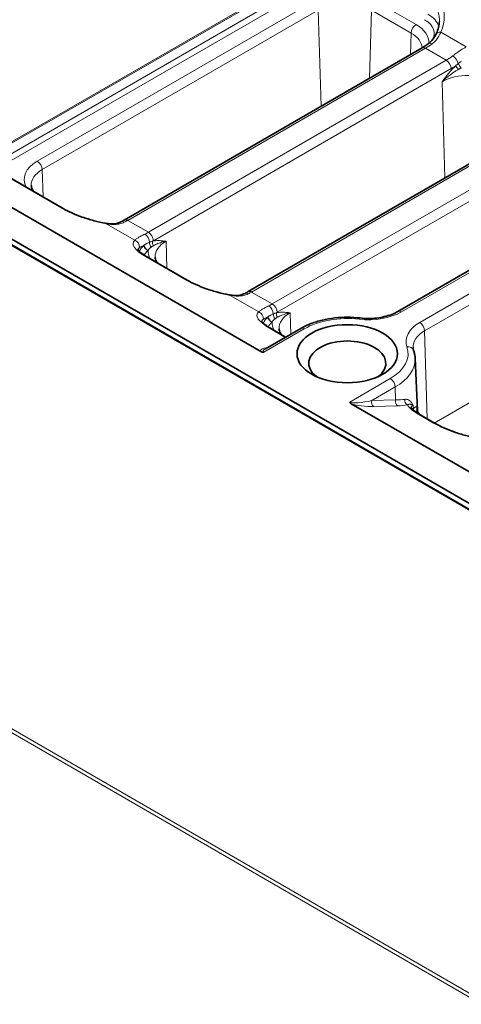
# Model space of a CAD drawing. Header units: millimetres. Extents: x 10 to 830, y 10 to 584.
# Tile 158 of 174: x 692 to 710, y 494 to 536. Entities that reach past the tile are written whole.
import ezdxf

# ---------------------------------------------------------------- set-up
doc = ezdxf.new("R2010")
doc.units = ezdxf.units.MM
doc.header["$LTSCALE"] = 2
doc.layers.add('Sichtbar (ISO)', color=7, linetype='Continuous', lineweight=35)
doc.layers.add('Sichtbar schmal (ISO)', color=7, linetype='Continuous', lineweight=18)

msp = doc.modelspace()

# ---------------------------------------------------------------- linework, layer by layer
at = {"layer": 'Sichtbar (ISO)'}
for p, q in [((695.99150876, 527.08661837), (708.73657823, 534.44498765)), ((701.29480962, 524.02475619), (714.03987909, 531.38312548)), ((701.83282233, 521.47042497), (687.33512726, 529.84067318)), ((718.90421161, 529.6437926), (707.70106139, 523.1756508)), ((686.1669618, 529.16623254), (766.7676296, 482.63141529)), ((686.00378254, 529.00728149), (766.60445034, 482.47246423)), ((690.76619852, 529.08732095), (693.38249361, 527.57680228)), ((696.9887382, 525.494736), (698.68579447, 524.5149401)), ((703.54519401, 522.44962241), (702.03191011, 521.57592754)), ((702.29203906, 522.43287382), (702.89870152, 522.08261708)), ((708.44000588, 521.17655016), (708.53556441, 518.94293886)), ((749.56292429, 493.91343772), (705.7079981, 519.23309111)), ((708.68573373, 518.74147248), (709.29239619, 518.39121574))]:
    msp.add_line(p, q, dxfattribs=at)
msp.add_ellipse((705.53673786, 521.37154793), major_axis=(-2.15, 0), ratio=0.5773502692, dxfattribs=at)
for centre, major_axis, ratio, start_param, end_param in [((705.53673786, 520.96329964), (-1.65, 0), 0.5773502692, 2.4981298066, 6.9266481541), ((702.71699093, 521.62504848), (0.78519543, 0.15875042), 0.2078665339, 2.5875120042, 2.5875274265), ((701.9699687, 521.63078988), (0.24360751, -0.01806738), 0.8101421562, 4.175639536, 4.7326682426), ((705.97847204, 519.31126113), (-0.33595906, 0.006481), 0.4137956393, 0.079540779, 0.6430116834)]:
    msp.add_ellipse(centre, major_axis=major_axis, ratio=ratio, start_param=start_param, end_param=end_param, dxfattribs=at)
for points in [[(709.35077875, 535.06329855), (709.42747153, 535.23600171), (709.47167632, 535.41321324), (709.47864772, 535.57616839)], [(708.73657821, 534.44498764), (708.82896786, 534.49832886), (708.92307171, 534.5608284), (709.01662073, 534.6312541)], [(702.89870141, 522.08261725), (702.90050207, 522.08157765), (702.9023077, 522.0805376), (702.90411824, 522.07949714)]]:
    msp.add_open_spline(points, degree=3, dxfattribs=at)
for points, knots in [([(709.01662054, 534.63125395), (709.11903577, 534.70835491), (709.20572033, 534.80616155), (709.30258081, 534.96347022), (709.32819987, 535.0124546), (709.35077895, 535.063299)], [0, 0, 0, 0, 0.047162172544, 0.047162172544, 0.066928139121, 0.066928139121, 0.066928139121, 0.066928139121]), ([(692.01100087, 528.56270505), (692.01226933, 528.53305574), (692.01737067, 528.50309715), (692.03679811, 528.44033114), (692.0512039, 528.40750851), (692.08407559, 528.35191534), (692.09900279, 528.33000806), (692.11637793, 528.30779451)], [0.81009338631, 0.81009338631, 0.81009338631, 0.81009338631, 0.96223397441, 0.96223397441, 1.1143745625, 1.1143745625, 1.20957823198, 1.20957823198, 1.20957823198, 1.20957823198]), ([(693.3824935, 527.57680234), (693.49107246, 527.51411445), (693.61803578, 527.44990863), (693.89229605, 527.32730283), (694.04310825, 527.26760894), (694.36116293, 527.1558014), (694.5323693, 527.10339676), (694.8661361, 527.01509349), (695.03201703, 526.97838379), (695.18741833, 526.95062226)], [0, 0, 0, 0, 0.04760323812, 0.04760323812, 0.09631954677, 0.09631954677, 0.14903607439, 0.14903607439, 0.20215244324, 0.20215244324, 0.20215244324, 0.20215244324]), ([(695.18741812, 526.95062229), (695.3435776, 526.92272592), (695.49628181, 526.91837334), (695.7068841, 526.95441903), (695.77924062, 526.97718715), (695.84328684, 527.00806018)], [0, 0, 0, 0, 0.054617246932, 0.054617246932, 0.087017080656, 0.087017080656, 0.087017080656, 0.087017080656]), ([(695.84328619, 527.00805987), (695.85303521, 527.0127594), (695.86281439, 527.0175671), (695.88242866, 527.02739822), (695.89226374, 527.03242163), (695.91198544, 527.04268336), (695.92187205, 527.04792169), (695.94169241, 527.05861231), (695.95162617, 527.06406461), (695.97153647, 527.07518212), (695.98151302, 527.08084732), (695.99150879, 527.08661838)], [4.627279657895, 4.627279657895, 4.627279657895, 4.627279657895, 4.644301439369, 4.644301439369, 4.661323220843, 4.661323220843, 4.678345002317, 4.678345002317, 4.695366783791, 4.695366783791, 4.712388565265, 4.712388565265, 4.712388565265, 4.712388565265]), ([(696.57316343, 525.82995793), (696.57316343, 525.82995793), (696.57316851, 525.82994457), (696.5735816, 525.82889635), (696.58403525, 525.80738399), (696.63596897, 525.74788492), (696.67438501, 525.71106158), (696.78330406, 525.6240999), (696.8595899, 525.57163083), (696.96117348, 525.51079537), (696.97481989, 525.50277176), (696.98873832, 525.49473593)], [0.0222176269, 0.0222176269, 0.0222176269, 0.0222176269, 0.02317997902, 0.02317997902, 0.0600985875, 0.0600985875, 0.09407933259, 0.09407933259, 0.13439362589, 0.13439362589, 0.14049580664, 0.14049580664, 0.14049580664, 0.14049580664]), ([(697.31430173, 525.50084287), (697.31557019, 525.47119356), (697.32067153, 525.44123498), (697.34009897, 525.37846896), (697.35450476, 525.34564633), (697.38737645, 525.29005316), (697.40230365, 525.26814589), (697.41967879, 525.24593233)], [0.81009338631, 0.81009338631, 0.81009338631, 0.81009338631, 0.9622339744, 0.9622339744, 1.1143745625, 1.1143745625, 1.20957823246, 1.20957823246, 1.20957823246, 1.20957823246]), ([(698.68579436, 524.51494017), (698.79437331, 524.45225227), (698.92133664, 524.38804645), (699.19559691, 524.26544065), (699.34640911, 524.20574676), (699.66446379, 524.09393923), (699.83567016, 524.04153458), (700.16943696, 523.95323131), (700.33531789, 523.91652161), (700.49071919, 523.88876008)], [0, 0, 0, 0, 0.04760323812, 0.04760323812, 0.09631954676, 0.09631954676, 0.14903607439, 0.14903607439, 0.20215244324, 0.20215244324, 0.20215244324, 0.20215244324]), ([(700.49071898, 523.88876012), (700.64687846, 523.86086374), (700.79958267, 523.85651116), (701.01018496, 523.89255685), (701.08254148, 523.91532497), (701.1465877, 523.946198)], [0, 0, 0, 0, 0.054617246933, 0.054617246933, 0.087017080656, 0.087017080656, 0.087017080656, 0.087017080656]), ([(701.14658704, 523.94619769), (701.15633607, 523.95089722), (701.16611525, 523.95570492), (701.18572952, 523.96553604), (701.1955646, 523.97055945), (701.2152863, 523.98082118), (701.22517291, 523.98605951), (701.24499327, 523.99675013), (701.25492703, 524.00220243), (701.27483733, 524.01331994), (701.28481387, 524.01898514), (701.29480965, 524.0247562)], [4.627279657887, 4.627279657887, 4.627279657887, 4.627279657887, 4.644301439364, 4.644301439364, 4.661323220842, 4.661323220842, 4.678345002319, 4.678345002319, 4.695366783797, 4.695366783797, 4.712388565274, 4.712388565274, 4.712388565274, 4.712388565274]), ([(706.08283824, 522.89892568), (705.90389507, 522.91962508), (705.72187033, 522.93009545), (705.35777692, 522.93032899), (705.17571725, 522.92009213), (704.81769271, 522.87915486), (704.641736, 522.84845816), (704.30179511, 522.76729025), (704.13781557, 522.71682693), (703.82724079, 522.59708755), (703.68064031, 522.52782237), (703.54519401, 522.44962241)], [5.30004888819, 5.30004888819, 5.30004888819, 5.30004888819, 5.49667617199, 5.49667617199, 5.69330345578, 5.69330345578, 5.88993073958, 5.88993073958, 6.08655802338, 6.08655802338, 6.28318530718, 6.28318530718, 6.28318530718, 6.28318530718]), ([(707.70106139, 523.1756508), (707.62334425, 523.13078079), (707.53576246, 523.08911736), (707.34493685, 523.01554622), (707.24171074, 522.98363245), (707.02450064, 522.93176905), (706.91052587, 522.91181483), (706.67712024, 522.88512674), (706.55769594, 522.87839083), (706.31887247, 522.87854402), (706.1994793, 522.88543313), (706.08283824, 522.89892568)], [3.14159265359, 3.14159265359, 3.14159265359, 3.14159265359, 3.33821993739, 3.33821993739, 3.53484722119, 3.53484722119, 3.73147450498, 3.73147450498, 3.92810178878, 3.92810178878, 4.12472907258, 4.12472907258, 4.12472907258, 4.12472907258]), ([(701.87646429, 522.76809574), (701.87646429, 522.76809574), (701.87646937, 522.76808238), (701.87688241, 522.76703429), (701.8873358, 522.74552227), (701.9392691, 522.68602347), (701.977685, 522.64920016), (702.08660375, 522.56223857), (702.16288907, 522.50976977), (702.26447284, 522.44893408), (702.27811998, 522.44091002), (702.29203918, 522.43287375)], [0.02221757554, 0.02221757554, 0.02221757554, 0.02221757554, 0.02317980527, 0.02317980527, 0.06009834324, 0.06009834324, 0.09407914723, 0.09407914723, 0.13439330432, 0.13439330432, 0.14049581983, 0.14049581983, 0.14049581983, 0.14049581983]), ([(702.61760259, 522.43898069), (702.61887105, 522.40933139), (702.62397239, 522.3793728), (702.64339983, 522.31660678), (702.65780562, 522.28378415), (702.69067731, 522.22819099), (702.7056045, 522.20628371), (702.72297965, 522.18407015)], [0.81009338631, 0.81009338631, 0.81009338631, 0.81009338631, 0.9622339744, 0.9622339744, 1.1143745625, 1.1143745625, 1.20957823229, 1.20957823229, 1.20957823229, 1.20957823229]), ([(708.35178085, 521.63265555), (708.35209327, 521.62535296), (708.35262493, 521.61803807), (708.35413533, 521.60335094), (708.35511409, 521.59597863), (708.35753373, 521.58114706), (708.35897464, 521.57368775), (708.36233899, 521.55865754), (708.36426246, 521.55108661), (708.36861624, 521.5358146), (708.37104659, 521.52811352), (708.3737437, 521.52034149)], [0.81009338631, 0.81009338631, 0.81009338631, 0.81009338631, 0.84470199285, 0.84470199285, 0.87931059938, 0.87931059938, 0.91391920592, 0.91391920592, 0.94852781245, 0.94852781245, 0.98313641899, 0.98313641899, 0.98313641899, 0.98313641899]), ([(708.44000588, 521.17655016), (708.4390081, 521.19987248), (708.43731159, 521.22316943), (708.43253233, 521.26964312), (708.42944963, 521.29281979), (708.4219179, 521.33898676), (708.41746892, 521.36197701), (708.40723211, 521.40771001), (708.40144431, 521.43045273), (708.38856342, 521.47563584), (708.38147036, 521.49807622), (708.3737437, 521.52034149)], [3.9516860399, 3.9516860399, 3.9516860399, 3.9516860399, 3.98629464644, 3.98629464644, 4.02090325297, 4.02090325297, 4.05551185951, 4.05551185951, 4.09012046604, 4.09012046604, 4.12472907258, 4.12472907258, 4.12472907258, 4.12472907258]), ([(708.27015934, 519.07669363), (708.27015934, 519.07669363), (708.27016387, 519.07668172), (708.27055256, 519.07569299), (708.28092988, 519.0542703), (708.33272658, 518.99486251), (708.37109848, 518.95804706), (708.47990165, 518.87112617), (708.55607764, 518.81870132), (708.65775121, 518.75777773), (708.67160292, 518.74963112), (708.68573457, 518.74147211)], [0.02220543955, 0.02220543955, 0.02220543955, 0.02220543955, 0.02311302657, 0.02311302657, 0.06001733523, 0.06001733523, 0.09400972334, 0.09400972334, 0.13430125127, 0.13430125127, 0.14049696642, 0.14049696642, 0.14049696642, 0.14049696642]), ([(708.52037048, 519.03101606), (708.52163894, 519.00136675), (708.52674028, 518.97140817), (708.54616772, 518.90864215), (708.56057351, 518.87581952), (708.59310109, 518.82080833), (708.60756165, 518.79951072), (708.62433528, 518.7779173)], [0.8100933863, 0.8100933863, 0.8100933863, 0.8100933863, 0.9622339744, 0.9622339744, 1.1143745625, 1.1143745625, 1.2069889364, 1.2069889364, 1.2069889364, 1.2069889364]), ([(709.29239608, 518.39121581), (709.40095815, 518.32853766), (709.52789919, 518.26434187), (709.80213097, 518.14174423), (709.95293948, 518.08204966), (710.27098901, 517.9702394), (710.44219433, 517.91783285), (710.77598743, 517.82951837), (710.94189582, 517.79280152), (711.09732091, 517.76503572)], [0, 0, 0, 0, 0.04759594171, 0.04759594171, 0.09631175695, 0.09631175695, 0.14902793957, 0.14902793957, 0.20215245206, 0.20215245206, 0.20215245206, 0.20215245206])]:
    msp.add_open_spline(points, degree=3, knots=knots, dxfattribs=at)
at = {"layer": 'Sichtbar schmal (ISO)'}
for p, q in [((690.7545061, 530.18194879), (703.49965156, 537.54027247)), ((703.54754778, 537.51261968), (690.80247831, 530.15425039)), ((703.75539387, 537.1966605), (691.0103244, 529.83829121)), ((703.89395793, 536.98602104), (691.14888847, 529.62765176)), ((704.07918124, 536.42010914), (692.270498, 529.60236269)), ((708.47921871, 535.44031324), (706.78216243, 536.42010914)), ((704.29118405, 536.06130888), (692.48250081, 529.24356243)), ((704.29118405, 536.06130888), (704.41341517, 531.9490083)), ((706.57015963, 536.06130888), (706.48345189, 533.14414456)), ((708.2672159, 535.08151298), (706.57015963, 536.06130888)), ((708.2672159, 535.08151298), (708.23977068, 534.15815568)), ((709.53516445, 535.11161938), (710.61808839, 534.48639295)), ((696.14150876, 527.07175972), (708.88657823, 534.43012901)), ((708.88657823, 534.43012901), (709.77008745, 533.92003472)), ((709.77008745, 533.92003472), (697.02501798, 526.56166543)), ((709.98209026, 533.56123446), (697.23702079, 526.20286517)), ((709.594485, 532.99944846), (709.71671613, 528.88714618)), ((701.44480962, 524.00989754), (714.18987909, 531.36826683)), ((715.07338831, 530.85817254), (702.32831884, 523.49980325)), ((715.28539112, 530.49937228), (702.54032165, 523.14100299)), ((719.05421161, 529.62893395), (707.85106139, 523.16079215)), ((692.5171932, 528.0763837), (692.48250081, 529.24356243)), ((708.63579976, 522.70772324), (719.83847631, 529.17559157)), ((685.95378254, 529.0023286), (766.55445033, 482.46751136)), ((690.70599375, 529.10127799), (693.32228884, 527.59075931)), ((708.84780257, 522.34892298), (720.05047912, 528.81679131)), ((697.02501798, 526.56166543), (696.14150876, 527.07175972)), ((695.22445575, 526.92906233), (696.44548383, 526.22410143)), ((697.82049406, 525.01452152), (697.78580167, 526.18170025)), ((696.92853343, 525.50869303), (698.6255897, 524.52889714)), ((720.17255629, 524.70967021), (709.26053415, 518.4096113)), ((701.74878469, 523.16223926), (700.52775661, 523.86720015)), ((702.32831884, 523.49980325), (701.44480962, 524.00989754)), ((703.11638227, 522.20204784), (703.08910253, 523.11983807)), ((703.69519401, 522.43476376), (701.96027441, 521.43310742)), ((702.23183429, 522.44683085), (702.83849673, 522.09657408)), ((708.95972986, 518.58328074), (708.84780257, 522.34892298)), ((705.6433621, 519.30667572), (707.3782817, 520.30833209)), ((706.5856694, 519.36951711), (707.59028451, 519.94953183)), ((707.59028451, 519.94953183), (707.60667557, 519.39807683)), ((707.60667557, 519.39807683), (706.5856694, 519.36951711)), ((707.68814729, 519.1396662), (706.66714121, 519.11110647)), ((708.36008641, 519.16802102), (708.36598624, 519.02201377)), ((708.52658448, 518.97904855), (708.52156862, 519.09658217)), ((708.62552895, 518.75542949), (709.23219142, 518.40517278)), ((748.66571667, 472.13944616), (686.38979587, 508.09446579)), ((748.595006, 472.01697166), (686.3190852, 507.97199131))]:
    msp.add_line(p, q, dxfattribs=at)
for centre, major_axis, ratio, start_param, end_param in [((707.8348349, 535.22587832), (1.62833011, 0), 0.5773502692, 0.1358099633, 0.7853981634), ((708.47921871, 535.19536427), (0.15, 0.25980762), 0.5773502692, 0.7853981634, 2.3212879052), ((707.12772811, 534.66002978), (1.91129633, 0), 0.5773502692, 6.2727863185, 7.0685834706), ((707.8348349, 535.06827807), (1.42845194, 0), 0.5773502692, 5.9179350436, 7.0685834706), ((707.12772811, 534.4236294), (1.61147908, 0), 0.5773502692, 0.024296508, 0.7853981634), ((709.62495968, 534.94154132), (-0.27418083, 0.12175743), 0.459139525, 5.240206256, 6.2831869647), ((708.95561673, 536.42841819), (1.32020907, 2.12076833), 0.5543440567, 3.9457883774, 4.102935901), ((709.19705325, 534.39157909), (-0.18043253, 0.23967499), 0.4767984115, 5.4329266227, 6.283186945), ((708.88657823, 534.18518003), (-0.15, 0.25980762), 0.5773502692, 5.4977871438, 6.2831853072), ((709.70104808, 535.99804324), (-1.17361622, -2.20527448), 0.5994742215, 0.7650724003, 0.9222199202), ((709.77008745, 533.67508574), (-0.15, 0.25980762), 0.5773502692, 3.961897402, 5.4977871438), ((710.07886113, 533.88246708), (-0.18267122, 0.23797316), 0.4831041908, 3.9293656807, 5.4284276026), ((710.42943901, 533.70692907), (0.12793716, -0.1537273), 0.4518785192, 3.9109338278, 5.1281239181), ((710.7339727, 532.34156312), (-1.61147908, 0), 0.5773502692, 3.926990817, 5.4977842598), ((709.91303403, 535.88452495), (-1.32393775, -2.46530838), 0.5971477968, 0.7673250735, 0.8702288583), ((710.32631732, 533.61497423), (0.13722551, -0.14549625), 0.3910328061, 3.8476095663, 4.9384502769), ((693.62198859, 528.82207923), (-1.91129633, 0), 0.5773502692, 5.4977871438, 6.5876608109), ((692.270498, 529.35741371), (-0.15, 0.25980762), 0.5773502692, 3.961897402, 5.4977871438), ((693.62198859, 528.58567885), (-1.61147908, 0), 0.5773502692, 5.4977871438, 6.3078805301), ((693.23249361, 527.31699466), (0.15, 0.25980762), 0.5773502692, 0, 0.3483148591), ((694.67955494, 527.64207922), (-1.91251999, 0.56537491), 0.2848692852, 0.8693213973, 1.9426774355), ((695.97355572, 526.73781952), (-0.13026955, 0.27024035), 0.6260220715, 5.5424892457, 6.2831853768), ((696.14150876, 526.82681074), (-0.15, 0.25980762), 0.5773502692, 5.4977871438, 6.2831853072), ((696.21054496, 529.07003529), (1.32019693, 2.12075317), 0.5543449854, 3.8606648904, 3.9457875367), ((695.13466052, 526.65529767), (0.05275776, 0.2953246), 0.4337954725, 5.9687294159, 6.2831865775), ((698.28511131, 525.56020721), (-1.91189067, 0.56526169), 0.2849333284, 6.0792052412, 7.152716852), ((696.3556886, 525.95033678), (-0.18284475, 0.23783986), 0.9435005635, 3.9543895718, 5.2840617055), ((696.95598261, 528.63965433), (-1.17360868, -2.20525346), 0.5994731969, 0.6799501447, 0.7650728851), ((696.85656503, 526.22801385), (-0.12888517, 0.27090333), 0.6225964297, 4.0962650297, 5.5456835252), ((697.02501798, 526.31671646), (-0.15, 0.25980762), 0.5773502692, 3.961897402, 5.4977871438), ((697.34889069, 526.11021445), (0.03694782, -0.19655752), 0.7227039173, 4.1847178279, 5.2232417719), ((697.16796574, 528.52615574), (-1.32393807, -2.46530796), 0.5971476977, 0.7524368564, 0.7673247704), ((698.92528945, 525.52381667), (-1.61147908, 0), 0.5773502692, 5.4977871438, 6.3078805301), ((698.21818267, 525.50956901), (-1.62833011, 0), 0.5773502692, 5.7264203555, 6.0308986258), ((697.00547119, 525.95108372), (0.13600911, -0.14663397), 0.69318032, 3.8182894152, 5.3541796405), ((697.01503008, 525.95986063), (0.13451779, -0.14800326), 0.6892004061, 3.8360425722, 5.3611765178), ((698.21818267, 525.35196876), (-1.42845194, 0), 0.5773502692, 5.726420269, 5.9997898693), ((697.01111603, 525.78104717), (0.07806278, 0.07245617), 0.0824188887, 1.4444311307, 1.5666086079), ((698.92528945, 525.76021705), (-1.91129633, 0), 0.5773502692, 6.2502435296, 6.5876608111), ((697.21011537, 526.07624743), (0.06054584, -0.19061532), 0.67358599, 4.1849176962, 5.3545863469), ((696.8387382, 525.23492838), (0.15, 0.25980762), 0.5773502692, 0, 0.3483148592), ((698.53579447, 524.25513248), (0.15, 0.25980762), 0.5773502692, 0, 0.3483148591), ((699.9828558, 524.58021704), (-1.91251999, 0.56537491), 0.2848692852, 0.8693213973, 1.9426774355), ((700.43796138, 523.59343549), (0.05275776, 0.2953246), 0.4337954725, 5.9687294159, 6.2831865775), ((701.27685658, 523.67595734), (-0.13026955, 0.27024035), 0.6260220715, 5.5424892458, 6.2831853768), ((701.44480962, 523.76494857), (-0.15, 0.25980762), 0.5773502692, 5.4977871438, 6.2831853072), ((701.51384582, 526.00817311), (1.32019693, 2.12075317), 0.5543449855, 3.8606648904, 3.9457875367), ((702.25928346, 525.57779216), (-1.17360868, -2.20525346), 0.599473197, 0.6799501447, 0.7650728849), ((702.15986589, 523.16615167), (-0.12888517, 0.27090333), 0.6225964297, 4.0962650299, 5.5456835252), ((702.32831884, 523.25485428), (-0.15, 0.25980762), 0.5773502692, 3.961897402, 5.4977871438), ((703.58848836, 522.49833), (-1.91196693, 0.56527592), 0.2849282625, 6.0792084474, 7.1526976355), ((701.65898946, 522.8884746), (-0.18284475, 0.23783986), 0.9435005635, 3.9543895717, 5.2840617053), ((703.52148353, 522.44770683), (-1.62833011, 0), 0.5773502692, 5.7264203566, 6.0308986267), ((702.30877206, 522.88922154), (0.13600911, -0.14663397), 0.6931803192, 3.8182894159, 5.3541796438), ((702.31833094, 522.89799845), (0.13451779, -0.14800326), 0.689200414, 3.8360425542, 5.361176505), ((702.51341623, 523.01438526), (0.06054584, -0.19061532), 0.6735859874, 4.1849176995, 5.3545863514), ((702.65219155, 523.04835227), (0.03694782, -0.19655752), 0.7227039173, 4.1847178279, 5.2232417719), ((702.4712666, 525.46429356), (-1.32393807, -2.46530796), 0.5971476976, 0.7524368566, 0.7673247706), ((704.22859031, 522.46195449), (-1.61147908, 0), 0.5773502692, 5.4977871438, 6.3078805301), ((705.53673786, 521.37154793), (-2.60433628, 0), 0.5773502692, 4.5146507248, 5.4977871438), ((706.44030828, 523.97529084), (-1.99510618, 0), 0.5773502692, 1.3730580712, 2.3561944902), ((706.04836536, 522.60091289), (0.03447288, 0.29801279), 0.1604025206, 0, 0.6247864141), ((707.85106139, 522.91584318), (-0.15, 0.25980762), 0.5773502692, 5.4977871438, 6.2831853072), ((703.52148353, 522.29010658), (-1.42845194, 0), 0.5773502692, 5.7264202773, 5.9997898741), ((702.14203906, 522.1730662), (0.15, 0.25980762), 0.5773502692, 0, 0.3483148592), ((702.31442231, 522.7191046), (0.07833952, 0.07271878), 0.0827104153, 1.4444029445, 1.5661458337), ((704.22859031, 522.69835487), (-1.91129633, 0), 0.5773502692, 6.2502435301, 6.587660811), ((703.69519401, 522.18981479), (-0.15, 0.25980762), 0.5773502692, 5.4977871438, 6.2831853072), ((710.04655287, 521.89322456), (-1.99510618, 0), 0.5773502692, 5.4977871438, 6.4809235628), ((708.63579976, 522.46277427), (0.15, -0.25980762), 0.5773502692, 0.8203047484, 2.3561944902), ((702.74870186, 521.82280948), (0.14999996, 0.25980756), 0.5773502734, 0.0000016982, 0.3483166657), ((710.04655287, 521.65682418), (-1.69528893, 0), 0.5773502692, 5.4977871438, 6.3078805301), ((702.65683274, 521.44259029), (-0.83480878, 0.06393503), 0.2346642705, 5.4098448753, 6.463163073), ((702.71699093, 521.62504848), (0.78519543, 0.15875042), 0.2078665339, 2.5875274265, 3.3729103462), ((705.53673786, 521.37154793), (2.60433628, 0), 0.5773502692, 5.4977871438, 6.4809235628), ((708.09032451, 521.42198723), (0.28341919, 0.09835426), 0.8005858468, 0, 1.2998053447), ((705.53673786, 521.13514755), (2.90415353, 0), 0.5773502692, 5.4977871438, 6.3078805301), ((707.3782817, 520.06338312), (0.15, -0.25980762), 0.5773502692, 0.8203047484, 2.3561944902), ((706.40004733, 519.49860138), (-0.78516224, -0.15873649), 0.2078660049, 0.2313161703, 1.7672540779), ((706.34014098, 519.31606848), (-0.83500076, 0.06400113), 0.2346069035, 0.7301675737, 1.9910956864), ((706.72700444, 519.29361636), (0.00559226, -0.19992166), 0.7588481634, 4.3018370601, 5.8410112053), ((707.74801078, 519.32217597), (0.00559225, -0.1999218), 0.7588480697, 4.3018370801, 5.841009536), ((705.58064327, 520.59161106), (-2.90984546, 0.90881981), 0.2659589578, 2.4205328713, 2.632067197), ((705.56968804, 520.38784027), (-3.05847454, 0.89247125), 0.2860278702, 2.4159045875, 2.6295860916), ((708.17075242, 519.36373353), (0.03715371, -0.19651871), 0.8570817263, 4.261263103, 5.7116306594), ((708.55626032, 518.99237136), (0.14948683, -0.13286718), 0.887912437, 3.7690050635, 4.116987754), ((710.1313582, 519.05398986), (-1.61147908, 0), 0.5773502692, 6.2373902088, 6.3078805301), ((708.53573373, 518.48166485), (0.15, 0.25980762), 0.5773502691, 0, 0.3483148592), ((709.14239619, 518.13140812), (0.15, 0.25980762), 0.5773502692, 0, 0.3483148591)]:
    msp.add_ellipse(centre, major_axis=major_axis, ratio=ratio, start_param=start_param, end_param=end_param, dxfattribs=at)
for points in [[(709.53516445, 535.11161938), (709.55833155, 535.163789), (709.59903287, 535.26715054), (709.64413063, 535.41835848), (709.67448943, 535.56780143), (709.68992009, 535.71303906), (709.69092486, 535.85354011), (709.6778965, 535.98843717), (709.65136473, 536.11683874), (709.61193304, 536.23801998), (709.56019363, 536.35158993), (709.49628234, 536.45761259), (709.42148807, 536.55457148), (709.3346912, 536.64399079), (709.23624082, 536.72466584), (709.16441484, 536.77137786), (709.12682981, 536.79307786)], [(697.20755536, 526.18611526), (697.19154138, 526.18073359), (697.15987723, 526.17001904), (697.11343095, 526.15368636), (697.08345633, 526.14258271), (697.06869513, 526.13695395)], [(702.51085622, 523.12425308), (702.49484226, 523.11887142), (702.46317814, 523.10815687), (702.41673185, 523.0918242), (702.38675721, 523.08072053), (702.37199599, 523.07509177)], [(702.83849673, 522.09657409), (702.85431964, 522.08743891), (702.87034544, 522.07835824), (702.88653618, 522.06934613)], [(708.11088896, 519.18122373), (708.12090964, 519.16491611), (708.14396993, 519.13185567), (708.18742007, 519.08093496), (708.23948251, 519.02885988), (708.29989784, 518.97582444), (708.36801764, 518.92234316), (708.44283859, 518.86896525), (708.52797422, 518.81329865), (708.59173919, 518.77493842), (708.62552895, 518.75542947)], [(708.36598624, 519.02201377), (708.35746528, 519.0117418), (708.34932809, 519.00005568), (708.34193918, 518.98748281)], [(709.23219142, 518.40517278), (709.26850464, 518.3842074), (709.34347222, 518.34273298), (709.46092583, 518.28262184), (709.58780266, 518.22235345), (709.72128678, 518.16345866), (709.8610635, 518.10609124), (710.00656411, 518.05057306), (710.15752095, 517.99711919), (710.31295546, 517.94620225), (710.47225316, 517.8981821), (710.63272306, 517.8539267), (710.79845745, 517.81252606), (710.96715062, 517.77502565), (711.07865976, 517.75342603), (711.13435833, 517.74347579)]]:
    msp.add_open_spline(points, degree=3, dxfattribs=at)
for points, knots in [([(709.47864773, 535.57616832), (709.48019436, 535.61232049), (709.480268, 535.64790141), (709.4789043, 535.68283153), (709.47730265, 535.72385675), (709.47371805, 535.76398405), (709.46822292, 535.80308236), (709.46272779, 535.84218066), (709.45532279, 535.88024999), (709.44609235, 535.91718412), (709.43686191, 535.95411825), (709.42580757, 535.98991805), (709.41300709, 536.02452471), (709.40020662, 536.05913138), (709.38566326, 536.09254639), (709.36940334, 536.12478164), (709.35314341, 536.15701688), (709.33515781, 536.18807022), (709.31562221, 536.21771478), (709.2960866, 536.24735934), (709.27501873, 536.27560351), (709.25225198, 536.30266969), (709.22948523, 536.32973586), (709.20500652, 536.35561505), (709.17889424, 536.38013288), (709.15278197, 536.40465071), (709.1250299, 536.42780368), (709.0959236, 536.44934447), (709.0668173, 536.47088526), (709.03636631, 536.4908208), (709.00462223, 536.50914852)], [0.29632640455, 0.29632640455, 0.29632640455, 0.29632640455, 0.35714285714, 0.35714285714, 0.35714285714, 0.42857142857, 0.42857142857, 0.42857142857, 0.5, 0.5, 0.5, 0.57142857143, 0.57142857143, 0.57142857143, 0.64285714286, 0.64285714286, 0.64285714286, 0.71428571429, 0.71428571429, 0.71428571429, 0.78571428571, 0.78571428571, 0.78571428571, 0.85714285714, 0.85714285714, 0.85714285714, 0.92857142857, 0.92857142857, 0.92857142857, 1, 1, 1, 1]), ([(709.16387921, 534.61436126), (709.19054178, 534.63441019), (709.21573703, 534.655357), (709.23924998, 534.67668697), (709.26276293, 534.69801693), (709.28459786, 534.7197074), (709.30584533, 534.74270375), (709.3270928, 534.76570009), (709.34775032, 534.79001093), (709.36805735, 534.81626224), (709.38836437, 534.84251355), (709.4083193, 534.87071131), (709.42772523, 534.90112539), (709.44713117, 534.93153946), (709.46598765, 534.96417121), (709.48400139, 534.99920769), (709.50201514, 535.03424417), (709.5191857, 535.07168644), (709.53516445, 535.11161938)], [0, 0, 0, 0, 0.16666666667, 0.16666666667, 0.16666666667, 0.33333333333, 0.33333333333, 0.33333333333, 0.5, 0.5, 0.5, 0.66666666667, 0.66666666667, 0.66666666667, 0.83333333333, 0.83333333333, 0.83333333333, 0.9999999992, 0.9999999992, 0.9999999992, 0.9999999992]), ([(710.61808839, 534.48639295), (710.58053269, 534.46417414), (710.54453146, 534.4424375), (710.51024204, 534.42135881), (710.47595261, 534.40028011), (710.44337787, 534.37985224), (710.41199297, 534.35983524), (710.38060806, 534.33981824), (710.35041807, 534.32019965), (710.31987288, 534.29994639), (710.28932769, 534.27969312), (710.25842168, 534.25882397), (710.22741083, 534.2373754), (710.19639997, 534.21592683), (710.16528132, 534.19390811), (710.13487351, 534.17183), (710.1044657, 534.14975189), (710.07477139, 534.12760068), (710.04568709, 534.10524924)], [0.00000000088, 0.00000000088, 0.00000000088, 0.00000000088, 0.16666666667, 0.16666666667, 0.16666666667, 0.33333333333, 0.33333333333, 0.33333333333, 0.5, 0.5, 0.5, 0.66666666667, 0.66666666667, 0.66666666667, 0.83333333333, 0.83333333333, 0.83333333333, 1, 1, 1, 1]), ([(710.28920799, 533.77714436), (710.27784028, 533.76798086), (710.2664243, 533.75868161), (710.25521632, 533.74947531), (710.24400834, 533.74026901), (710.23300859, 533.73115556), (710.22139798, 533.72146461), (710.20978736, 533.71177367), (710.19756588, 533.70150522), (710.18498219, 533.69087516)], [0, 0, 0, 0, 0.3333333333, 0.3333333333, 0.3333333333, 0.6666666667, 0.6666666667, 0.6666666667, 1, 1, 1, 1]), ([(710.42210398, 533.87157789), (710.40739943, 533.86225821), (710.39265497, 533.85258984), (710.37818991, 533.8427518), (710.37668121, 533.84172569), (710.37517551, 533.84069786), (710.37367181, 533.83966752), (710.36075841, 533.83081916), (710.34798764, 533.82178306), (710.33476538, 533.8120749), (710.32000346, 533.80123628), (710.30469036, 533.78955223), (710.28920801, 533.77714439)], [0.00000005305, 0.00000005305, 0.00000005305, 0.00000005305, 0.33333333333, 0.33333333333, 0.33333333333, 0.36809986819, 0.36809986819, 0.36809986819, 0.66666666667, 0.66666666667, 0.66666666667, 1, 1, 1, 1]), ([(710.18498215, 533.69087513), (710.15092937, 533.65875781), (710.11617799, 533.62413596), (710.08120976, 533.58763244), (710.04624152, 533.55112892), (710.01105599, 533.51274396), (709.97413779, 533.47082083), (709.9372196, 533.4288977), (709.89856716, 533.38343726), (709.85849395, 533.33479944), (709.81842074, 533.28616162), (709.77692439, 533.23434771), (709.73307799, 533.17848481), (709.68923159, 533.12262191), (709.64303155, 533.06271196), (709.5944897, 532.99945202)], [0.00000006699, 0.00000006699, 0.00000006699, 0.00000006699, 0.2, 0.2, 0.2, 0.4, 0.4, 0.4, 0.6, 0.6, 0.6, 0.8, 0.8, 0.8, 1, 1, 1, 1]), ([(710.30162887, 533.53006815), (710.26276101, 533.50815104), (710.22217875, 533.48403124), (710.18080841, 533.45811173), (710.13943807, 533.43219223), (710.09725764, 533.40449789), (710.05253762, 533.37355955), (710.00781759, 533.3426212), (709.96057315, 533.30842452), (709.91151158, 533.2709042), (709.86245, 533.23338389), (709.81156007, 533.19254376), (709.75861389, 533.14748008), (709.70566771, 533.1024164), (709.65068243, 533.05311894), (709.5944897, 532.99945202)], [0, 0, 0, 0, 0.2, 0.2, 0.2, 0.4, 0.4, 0.4, 0.6, 0.6, 0.6, 0.8, 0.8, 0.8, 1, 1, 1, 1]), ([(710.41755912, 533.59195683), (710.40513067, 533.58574719), (710.39256148, 533.5793144), (710.38017375, 533.57283727), (710.36778601, 533.56636013), (710.35557757, 533.55984477), (710.34258915, 533.55277607), (710.32960073, 533.54570737), (710.31583445, 533.53807965), (710.30162889, 533.53006817)], [0.0000003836, 0.0000003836, 0.0000003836, 0.0000003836, 0.33333333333, 0.33333333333, 0.33333333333, 0.66666666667, 0.66666666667, 0.66666666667, 0.99999981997, 0.99999981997, 0.99999981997, 0.99999981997]), ([(695.22445575, 526.92906233), (695.27071495, 526.92005127), (695.31510682, 526.91314578), (695.35711987, 526.90812485), (695.39913292, 526.90310391), (695.43875634, 526.89993228), (695.47758266, 526.89831364), (695.51640897, 526.89669499), (695.55444731, 526.89666482), (695.59099829, 526.89815078), (695.62754927, 526.89963674), (695.66260635, 526.90260815), (695.69732259, 526.90714174), (695.73203884, 526.91167532), (695.76641765, 526.91779209), (695.80018493, 526.92561394), (695.83395222, 526.93343579), (695.8671096, 526.94297063), (695.89908424, 526.9541014), (695.93105887, 526.96523217), (695.96184939, 526.9779462), (695.99157747, 526.9922878)], [0, 0, 0, 0, 0.1428571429, 0.1428571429, 0.1428571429, 0.2857142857, 0.2857142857, 0.2857142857, 0.4285714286, 0.4285714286, 0.4285714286, 0.5714285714, 0.5714285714, 0.5714285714, 0.7142857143, 0.7142857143, 0.7142857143, 0.8571428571, 0.8571428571, 0.8571428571, 1, 1, 1, 1]), ([(696.87458678, 526.48248214), (696.84617001, 526.46897319), (696.81896567, 526.45568617), (696.79315822, 526.44276307), (696.76735076, 526.42983998), (696.74293852, 526.41726257), (696.71932738, 526.40471487), (696.69571625, 526.39216717), (696.67290915, 526.37966986), (696.65126551, 526.36738781), (696.62962187, 526.35510575), (696.60913829, 526.34302086), (696.58954671, 526.33093078), (696.56995513, 526.31884069), (696.55125875, 526.30675894), (696.53375724, 526.29474467), (696.51625574, 526.28273039), (696.49994947, 526.27078596), (696.48514638, 526.25899767), (696.4703433, 526.24720939), (696.45704249, 526.23557404), (696.44548383, 526.22410143)], [0, 0, 0, 0, 0.14285714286, 0.14285714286, 0.14285714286, 0.28571428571, 0.28571428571, 0.28571428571, 0.42857142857, 0.42857142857, 0.42857142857, 0.57142857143, 0.57142857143, 0.57142857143, 0.71428571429, 0.71428571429, 0.71428571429, 0.85714285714, 0.85714285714, 0.85714285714, 0.9999999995, 0.9999999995, 0.9999999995, 0.9999999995]), ([(697.78580167, 526.18170025), (697.74200735, 526.18690364), (697.70018135, 526.19165624), (697.66125864, 526.19548124), (697.62233593, 526.19930625), (697.58631857, 526.20220255), (697.54987286, 526.20423189), (697.51342714, 526.20626123), (697.47655373, 526.20742325), (697.43863836, 526.20718744), (697.40072299, 526.20695164), (697.36176614, 526.20531775), (697.32311849, 526.20192154), (697.28447087, 526.19852533), (697.24613285, 526.19336658), (697.20755542, 526.18611527)], [0, 0, 0, 0, 0.2, 0.2, 0.2, 0.4, 0.4, 0.4, 0.6, 0.6, 0.6, 0.8, 0.8, 0.8, 0.99999989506, 0.99999989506, 0.99999989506, 0.99999989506]), ([(697.78580167, 526.18170025), (697.73614811, 526.17137889), (697.69059936, 526.16062653), (697.64960759, 526.14989641), (697.60861582, 526.13916628), (697.57211551, 526.12850382), (697.53657739, 526.11709548), (697.50103927, 526.10568714), (697.46651101, 526.0935143), (697.43257619, 526.08028662), (697.39864138, 526.06705894), (697.36531382, 526.05275794), (697.3336631, 526.03781218), (697.30201238, 526.02286642), (697.27203085, 526.00729274), (697.2430389, 525.99082018)], [0, 0, 0, 0, 0.2, 0.2, 0.2, 0.4, 0.4, 0.4, 0.6, 0.6, 0.6, 0.8, 0.8, 0.8, 1, 1, 1, 1]), ([(696.64435251, 525.91211099), (696.63075128, 525.90468528), (696.61924571, 525.89651405), (696.60980058, 525.88766926), (696.60035545, 525.87882448), (696.59296509, 525.86930775), (696.5875581, 525.8591409), (696.5821511, 525.84897405), (696.57873468, 525.83815558), (696.57727279, 525.82676361), (696.57709782, 525.82540015), (696.5769508, 525.82402848), (696.57683161, 525.82264868)], [0.00000000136, 0.00000000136, 0.00000000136, 0.00000000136, 0.07692307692, 0.07692307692, 0.07692307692, 0.15384615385, 0.15384615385, 0.15384615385, 0.23076923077, 0.23076923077, 0.23076923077, 0.23997583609, 0.23997583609, 0.23997583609, 0.23997583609]), ([(696.83578074, 526.00636671), (696.82135327, 525.99957511), (696.80721916, 525.99289182), (696.79346652, 525.98634954), (696.78913421, 525.98428861), (696.78483979, 525.98224169), (696.78058589, 525.98020963), (696.76566378, 525.97308145), (696.75123885, 525.96613741), (696.73739183, 525.9593984), (696.73476063, 525.95811786), (696.73215038, 525.95684474), (696.72956167, 525.95557917), (696.71464251, 525.94828549), (696.70044091, 525.9412424), (696.68715014, 525.93450833), (696.6859983, 525.93392472), (696.68485329, 525.93334343), (696.68371523, 525.93276448), (696.66944541, 525.92550516), (696.6562656, 525.9186149), (696.64435251, 525.91211099)], [0, 0, 0, 0, 0.1901116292, 0.1901116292, 0.1901116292, 0.25, 0.25, 0.25, 0.4600806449, 0.4600806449, 0.4600806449, 0.5, 0.5, 0.5, 0.7300617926, 0.7300617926, 0.7300617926, 0.75, 0.75, 0.75, 1, 1, 1, 1]), ([(696.84638714, 526.01425645), (696.84520809, 526.01338706), (696.84402918, 526.01251527), (696.84285041, 526.01164102), (696.84167164, 526.01076676), (696.84049303, 526.00989004), (696.83931476, 526.00901097), (696.83813652, 526.00813192), (696.83695862, 526.00725053), (696.83578082, 526.00636677)], [0.00000148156, 0.00000148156, 0.00000148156, 0.00000148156, 0.33333333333, 0.33333333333, 0.33333333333, 0.66666666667, 0.66666666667, 0.66666666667, 0.99999255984, 0.99999255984, 0.99999255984, 0.99999255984]), ([(697.06869508, 526.13695393), (697.04966092, 526.129472), (697.01428335, 526.11421728), (696.96857974, 526.09143852), (696.9295755, 526.0695587), (696.89650572, 526.04909698), (696.86872744, 526.03044364), (696.85335372, 526.01939322), (696.84638715, 526.01425646)], [0.00000014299, 0.00000014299, 0.00000014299, 0.00000014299, 0.16666666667, 0.33333333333, 0.5, 0.66666666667, 0.83333333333, 1, 1, 1, 1]), ([(697.14356256, 525.92941896), (697.13219025, 525.92161706), (697.12167573, 525.91357905), (697.11197468, 525.90551289), (697.10227363, 525.89744672), (697.09338522, 525.88935275), (697.0851954, 525.8813627), (697.07700558, 525.87337265), (697.0695143, 525.86548559), (697.062631, 525.8578122), (697.0557477, 525.8501388), (697.04947237, 525.84267861), (697.04372292, 525.83551307), (697.03797347, 525.82834753), (697.03274989, 525.82147635), (697.02798689, 525.81496469), (697.02322392, 525.80845306), (697.01892153, 525.80230075), (697.01503007, 525.79656131)], [0, 0, 0, 0, 0.16666666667, 0.16666666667, 0.16666666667, 0.33333333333, 0.33333333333, 0.33333333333, 0.5, 0.5, 0.5, 0.66666666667, 0.66666666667, 0.66666666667, 0.83333333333, 0.83333333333, 0.83333333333, 0.99999943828, 0.99999943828, 0.99999943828, 0.99999943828]), ([(697.24303877, 525.9908201), (697.23100749, 525.983987), (697.21927871, 525.97719345), (697.20789534, 525.97040681), (697.19651193, 525.96362015), (697.18547464, 525.95684071), (697.17475135, 525.95001517), (697.16402807, 525.94318965), (697.1536186, 525.93631749), (697.14356262, 525.92941899)], [0.00000121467, 0.00000121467, 0.00000121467, 0.00000121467, 0.33333333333, 0.33333333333, 0.33333333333, 0.66666666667, 0.66666666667, 0.66666666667, 0.99999942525, 0.99999942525, 0.99999942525, 0.99999942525]), ([(700.52775661, 523.86720015), (700.57401581, 523.85818909), (700.61840768, 523.8512836), (700.66042073, 523.84626267), (700.70243378, 523.84124173), (700.7420572, 523.8380701), (700.78088351, 523.83645146), (700.81970983, 523.83483282), (700.85774817, 523.83480264), (700.89429915, 523.8362886), (700.93085013, 523.83777456), (700.96590721, 523.84074597), (701.00062345, 523.84527956), (701.0353397, 523.84981314), (701.06971851, 523.85592991), (701.10348579, 523.86375176), (701.13725308, 523.87157361), (701.17041046, 523.88110845), (701.20238509, 523.89223922), (701.23435973, 523.90336999), (701.26515025, 523.91608403), (701.29487833, 523.93042562)], [0, 0, 0, 0, 0.1428571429, 0.1428571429, 0.1428571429, 0.2857142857, 0.2857142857, 0.2857142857, 0.4285714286, 0.4285714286, 0.4285714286, 0.5714285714, 0.5714285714, 0.5714285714, 0.7142857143, 0.7142857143, 0.7142857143, 0.8571428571, 0.8571428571, 0.8571428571, 1, 1, 1, 1]), ([(702.17788764, 523.42061996), (702.14944657, 523.40709946), (702.12223277, 523.39380696), (702.09643408, 523.38088837), (702.0706354, 523.36796978), (702.04625012, 523.3554062), (702.02265931, 523.34286919), (701.99906851, 523.33033217), (701.97627524, 523.31784315), (701.95464885, 523.30557247), (701.93302246, 523.29330179), (701.91255943, 523.28123065), (701.89297584, 523.26914769), (701.87339225, 523.25706474), (701.85469139, 523.24498391), (701.8371768, 523.23296397), (701.81966221, 523.22094403), (701.80333431, 523.20898761), (701.7885096, 523.19718515), (701.77368488, 523.18538269), (701.76036238, 523.17373076), (701.74878469, 523.16223926)], [0, 0, 0, 0, 0.14285714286, 0.14285714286, 0.14285714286, 0.28571428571, 0.28571428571, 0.28571428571, 0.42857142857, 0.42857142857, 0.42857142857, 0.57142857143, 0.57142857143, 0.57142857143, 0.71428571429, 0.71428571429, 0.71428571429, 0.85714285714, 0.85714285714, 0.85714285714, 0.99999999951, 0.99999999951, 0.99999999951, 0.99999999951]), ([(701.94765337, 522.85024881), (701.93405455, 522.84282442), (701.92254916, 522.8346541), (701.91310252, 522.82580807), (701.90365589, 522.81696204), (701.89626294, 522.8074417), (701.89085547, 522.79727212), (701.885448, 522.78710254), (701.88203254, 522.77628236), (701.88057194, 522.76488806), (701.88039773, 522.76352901), (701.88025127, 522.76216179), (701.88013247, 522.7607865)], [0.00000000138, 0.00000000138, 0.00000000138, 0.00000000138, 0.07692307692, 0.07692307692, 0.07692307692, 0.15384615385, 0.15384615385, 0.15384615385, 0.23076923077, 0.23076923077, 0.23076923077, 0.23994421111, 0.23994421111, 0.23994421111, 0.23994421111]), ([(702.1390816, 522.94450453), (702.12470395, 522.93773639), (702.11061198, 522.93107317), (702.09689493, 522.92454807), (702.09254104, 522.92247696), (702.08822495, 522.92041977), (702.0839494, 522.91837741), (702.06905359, 522.91126191), (702.05464825, 522.90432761), (702.04081349, 522.89759504), (702.03816653, 522.89630692), (702.03554054, 522.89502621), (702.03293614, 522.89375303), (702.01802007, 522.88646123), (702.00381402, 522.8794164), (701.99051667, 522.87267946), (701.98935712, 522.87209199), (701.98820447, 522.87150685), (701.98705884, 522.87092408), (701.97277548, 522.86365821), (701.95958095, 522.85676063), (701.94765337, 522.85024881)], [0, 0, 0, 0, 0.1897666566, 0.1897666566, 0.1897666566, 0.25, 0.25, 0.25, 0.4598500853, 0.4598500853, 0.4598500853, 0.5, 0.5, 0.5, 0.7299481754, 0.7299481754, 0.7299481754, 0.75, 0.75, 0.75, 1, 1, 1, 1]), ([(702.14968799, 522.95239427), (702.14850895, 522.95152488), (702.14733003, 522.9506531), (702.14615127, 522.94977884), (702.1449725, 522.94890459), (702.14379389, 522.94802786), (702.14261562, 522.94714879), (702.14143738, 522.94626974), (702.14025948, 522.94538835), (702.13908168, 522.94450459)], [0.00000156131, 0.00000156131, 0.00000156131, 0.00000156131, 0.33333333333, 0.33333333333, 0.33333333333, 0.66666666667, 0.66666666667, 0.66666666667, 0.99999283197, 0.99999283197, 0.99999283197, 0.99999283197]), ([(702.37199594, 523.07509175), (702.35296178, 523.06760983), (702.31758421, 523.0523551), (702.27188061, 523.02957635), (702.23287635, 523.00769652), (702.19980659, 522.98723481), (702.17202829, 522.96858146), (702.15665458, 522.95753105), (702.14968801, 522.95239428)], [0.00000014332, 0.00000014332, 0.00000014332, 0.00000014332, 0.16666666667, 0.33333333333, 0.5, 0.66666666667, 0.83333333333, 1, 1, 1, 1]), ([(702.44686342, 522.86755678), (702.43549111, 522.85975488), (702.42497659, 522.85171687), (702.41527554, 522.84365071), (702.40557449, 522.83558454), (702.39668608, 522.82749057), (702.38849626, 522.81950052), (702.38030643, 522.81151047), (702.37281517, 522.80362341), (702.36593186, 522.79595002), (702.35904856, 522.78827663), (702.35277323, 522.78081643), (702.34702378, 522.77365089), (702.34127433, 522.76648535), (702.33605074, 522.75961417), (702.33128775, 522.75310251), (702.32652478, 522.74659088), (702.32222238, 522.74043857), (702.31833093, 522.73469914)], [0, 0, 0, 0, 0.16666666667, 0.16666666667, 0.16666666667, 0.33333333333, 0.33333333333, 0.33333333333, 0.5, 0.5, 0.5, 0.66666666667, 0.66666666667, 0.66666666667, 0.83333333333, 0.83333333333, 0.83333333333, 0.99999943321, 0.99999943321, 0.99999943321, 0.99999943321]), ([(702.54633963, 522.92895792), (702.53430837, 522.92212483), (702.52257959, 522.91533129), (702.51119622, 522.90854465), (702.49981282, 522.90175799), (702.48877553, 522.89497855), (702.47805224, 522.88815301), (702.46732896, 522.88132749), (702.45691947, 522.87445532), (702.44686348, 522.86755681)], [0.00000121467, 0.00000121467, 0.00000121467, 0.00000121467, 0.33333333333, 0.33333333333, 0.33333333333, 0.66666666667, 0.66666666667, 0.66666666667, 0.99999942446, 0.99999942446, 0.99999942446, 0.99999942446]), ([(703.08910253, 523.11983807), (703.04530821, 523.12504146), (703.00348221, 523.12979406), (702.9645595, 523.13361906), (702.92563679, 523.13744407), (702.88961943, 523.14034037), (702.85317372, 523.14236971), (702.816728, 523.14439905), (702.77985458, 523.14556107), (702.74193922, 523.14532526), (702.70402385, 523.14508946), (702.665067, 523.14345558), (702.62641935, 523.14005936), (702.58777173, 523.13666316), (702.54943371, 523.1315044), (702.51085628, 523.12425309)], [0, 0, 0, 0, 0.2, 0.2, 0.2, 0.4, 0.4, 0.4, 0.6, 0.6, 0.6, 0.8, 0.8, 0.8, 0.99999989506, 0.99999989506, 0.99999989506, 0.99999989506]), ([(703.08910253, 523.11983807), (703.03944896, 523.10951672), (702.99390021, 523.09876435), (702.95290845, 523.08803423), (702.91191668, 523.0773041), (702.87541637, 523.06664164), (702.83987825, 523.0552333), (702.80434013, 523.04382497), (702.76981187, 523.03165213), (702.73587705, 523.01842444), (702.70194224, 523.00519676), (702.66861468, 522.99089576), (702.63696396, 522.97595), (702.60531324, 522.96100424), (702.57533171, 522.94543056), (702.54633976, 522.928958)], [0, 0, 0, 0, 0.2, 0.2, 0.2, 0.4, 0.4, 0.4, 0.6, 0.6, 0.6, 0.8, 0.8, 0.8, 1, 1, 1, 1]), ([(708.36008642, 519.16802101), (708.3469046, 519.19186433), (708.33353351, 519.21422136), (708.32004996, 519.23479539), (708.30656641, 519.25536942), (708.29297131, 519.27416024), (708.27925562, 519.29118014), (708.26553993, 519.30820004), (708.25170552, 519.32344875), (708.23764201, 519.33702842), (708.22357849, 519.35060809), (708.2092749, 519.36252103), (708.19514363, 519.37262033), (708.18101237, 519.38271962), (708.16707793, 519.39099922), (708.15248413, 519.39805587), (708.13789034, 519.40511252), (708.12262644, 519.41094941), (708.10636758, 519.41523683), (708.09010872, 519.41952426), (708.07283216, 519.42226855), (708.05548018, 519.42321027), (708.03812819, 519.42415199), (708.02072422, 519.42328361), (708.00297212, 519.42075356)], [0, 0, 0, 0, 0.125, 0.125, 0.125, 0.25, 0.25, 0.25, 0.375, 0.375, 0.375, 0.5, 0.5, 0.5, 0.625, 0.625, 0.625, 0.75, 0.75, 0.75, 0.875, 0.875, 0.875, 1, 1, 1, 1]), ([(708.36008642, 519.16802101), (708.34298828, 519.17594344), (708.32759653, 519.18273019), (708.3135777, 519.18844255), (708.29955887, 519.19415491), (708.2869093, 519.19879373), (708.27526492, 519.20247625), (708.26362054, 519.20615876), (708.25297944, 519.20888884), (708.2429641, 519.2107754), (708.23294876, 519.21266195), (708.22355486, 519.21370006), (708.21476391, 519.21398929), (708.20597296, 519.21427851), (708.19780387, 519.21384755), (708.18956067, 519.21273011), (708.18131746, 519.21161267), (708.17299676, 519.20978565), (708.16436571, 519.20709767), (708.15573467, 519.20440969), (708.14676927, 519.20082154), (708.13781096, 519.19646466), (708.12885265, 519.19210778), (708.11992176, 519.18702453), (708.11088897, 519.18122373)], [0, 0, 0, 0, 0.125, 0.125, 0.125, 0.25, 0.25, 0.25, 0.375, 0.375, 0.375, 0.5, 0.5, 0.5, 0.625, 0.625, 0.625, 0.75, 0.75, 0.75, 0.875, 0.875, 0.875, 0.99999995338, 0.99999995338, 0.99999995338, 0.99999995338]), ([(708.36008642, 519.16802101), (708.35121666, 519.16412276), (708.34307878, 519.15998591), (708.33563783, 519.15561577), (708.33092499, 519.15284788), (708.32649193, 519.1499863), (708.3223317, 519.14703158), (708.31443729, 519.14142474), (708.30753153, 519.13548274), (708.30163625, 519.12929304), (708.29951972, 519.1270708), (708.29753277, 519.12481689), (708.29567409, 519.12253623), (708.28965345, 519.11514874), (708.28497094, 519.10747869), (708.28147214, 519.09952899), (708.28088221, 519.0981886), (708.28032611, 519.09684018), (708.27980329, 519.09548367), (708.27657491, 519.08710728), (708.27460586, 519.0784255), (708.2738268, 519.06938547)], [0.00000001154, 0.00000001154, 0.00000001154, 0.00000001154, 0.04081551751, 0.04081551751, 0.04081551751, 0.06666666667, 0.06666666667, 0.06666666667, 0.11572159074, 0.11572159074, 0.11572159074, 0.13333333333, 0.13333333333, 0.13333333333, 0.19038122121, 0.19038122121, 0.19038122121, 0.2, 0.2, 0.2, 0.25939546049, 0.25939546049, 0.25939546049, 0.25939546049]), ([(708.52156862, 519.09658217), (708.51813667, 519.09877344), (708.51373781, 519.10072807), (708.50865584, 519.10199189), (708.50357387, 519.10325571), (708.49781625, 519.10382863), (708.49150234, 519.10348643), (708.48518844, 519.10314422), (708.47830473, 519.10188754), (708.47107425, 519.09965874), (708.46384376, 519.09742993), (708.45627799, 519.09422801), (708.44837401, 519.0900563), (708.44047002, 519.08588458), (708.43223207, 519.08074292), (708.42344328, 519.07435437), (708.4146545, 519.06796581), (708.40529166, 519.06033294), (708.39566295, 519.05159406), (708.38603424, 519.04285519), (708.37615413, 519.03300818), (708.36598624, 519.02201377)], [0, 0, 0, 0, 0.14285714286, 0.14285714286, 0.14285714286, 0.28571428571, 0.28571428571, 0.28571428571, 0.42857142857, 0.42857142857, 0.42857142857, 0.57142857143, 0.57142857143, 0.57142857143, 0.71428571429, 0.71428571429, 0.71428571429, 0.85714285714, 0.85714285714, 0.85714285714, 0.99999999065, 0.99999999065, 0.99999999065, 0.99999999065]), ([(708.52156862, 519.09658217), (708.51815485, 519.08094336), (708.51568328, 519.06601377), (708.51385277, 519.05165901), (708.51202226, 519.03730425), (708.51082801, 519.02352253), (708.50996305, 519.01009811), (708.50909809, 518.99667369), (708.50856331, 518.98360366), (708.50811878, 518.97093801), (708.50767426, 518.95827236), (708.50732337, 518.9460165), (708.50689043, 518.93389479), (708.5064575, 518.92177308), (708.50594917, 518.90979103), (708.5052337, 518.89750621), (708.50451823, 518.88522139), (708.50358485, 518.87261184), (708.50237152, 518.85992506), (708.50230023, 518.85917969), (708.50222801, 518.8584341), (708.50215483, 518.85768828)], [0, 0, 0, 0, 0.14285714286, 0.14285714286, 0.14285714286, 0.28571428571, 0.28571428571, 0.28571428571, 0.42857142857, 0.42857142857, 0.42857142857, 0.57142857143, 0.57142857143, 0.57142857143, 0.71428571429, 0.71428571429, 0.71428571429, 0.85714285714, 0.85714285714, 0.85714285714, 0.86553593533, 0.86553593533, 0.86553593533, 0.86553593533])]:
    msp.add_open_spline(points, degree=3, knots=knots, dxfattribs=at)

doc.saveas('drawing.dxf')
